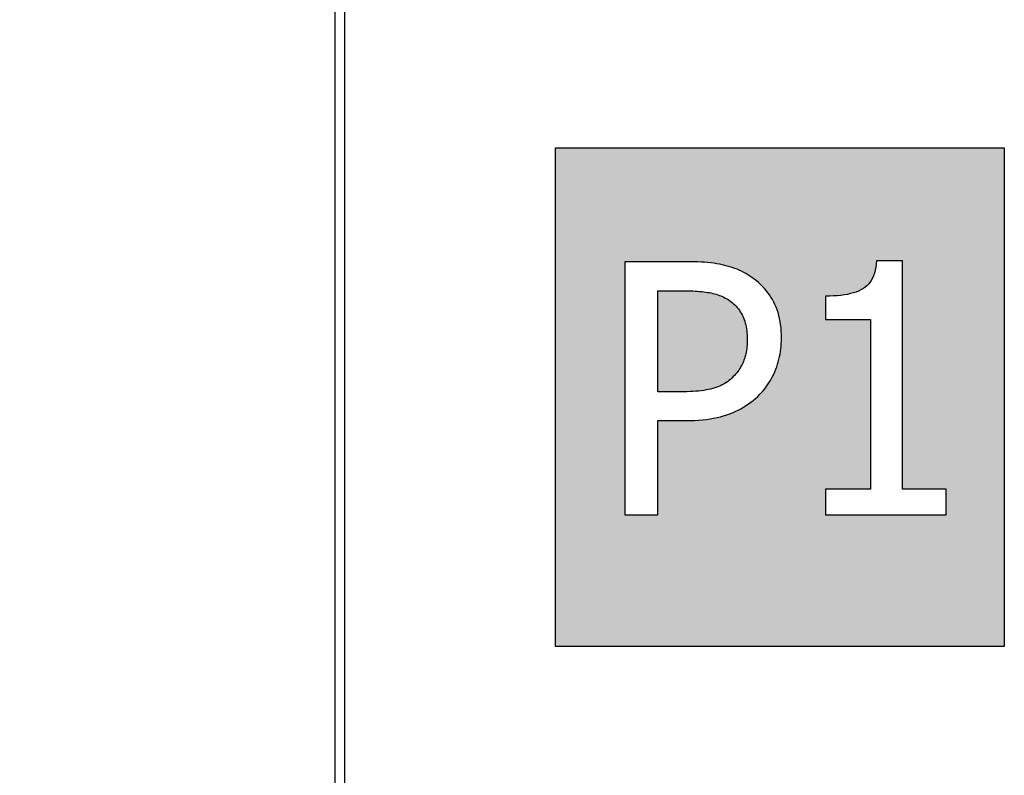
# Model space of a CAD drawing. Extents: x 2664 to 3343, y -1898 to 249.
# Tile 81 of 91: x 3015 to 3035, y 110 to 125. Entities that reach past the tile are written whole.
import ezdxf

# ---------------------------------------------------------------- set-up
doc = ezdxf.new("R2010")
doc.units = 0
doc.linetypes.add('PHANTOM2', pattern=[31.75, 15.875, -3.175, 3.175, -3.175, 3.175, -3.175])
doc.layers.add('3', color=3, linetype='PHANTOM2')
doc.layers.add('DIM', color=2, linetype='CONTINUOUS')

msp = doc.modelspace()

# ---------------------------------------------------------------- hatches: boundary and pattern name
at = {"layer": '3'}
h = msp.add_hatch(color=256, dxfattribs=at)
h.paths.add_polyline_path([(3015.507, 26.788), (3024.048, 26.788), (3024.048, 26.288), (3016.007, 26.288), (3016.007, 23.248), (3015.507, 23.248)])
h.paths.add_polyline_path([(3015.909, 3.331), (3015.909, 0.29), (3024.048, 0.29), (3024.048, -0.21), (3015.409, -0.21), (3015.409, 3.331)])
h.paths.add_polyline_path([(3015.401, 38.79), (3015.401, 43.331), (3015.901, 43.331), (3015.901, 39.29), (3024.048, 39.29), (3024.048, 38.79)])
h.paths.add_polyline_path([(3024.048, 90.118), (3015.397, 90.118), (3015.397, 93.159), (3015.897, 93.159), (3015.897, 90.618), (3024.048, 90.618)])
h.paths.add_polyline_path([(3015.397, 105.458), (3024.048, 105.458), (3024.048, 104.958), (3015.897, 104.958), (3015.897, 102.418), (3015.397, 102.418)])
h.paths.add_polyline_path([(3015.897, 126.34), (3024.048, 126.34), (3024.048, 125.84), (3015.397, 125.84), (3015.397, 127.84), (3015.897, 127.84)])
h.paths.add_polyline_path([(3015.897, 147.238), (3015.897, 145.738), (3015.397, 145.738), (3015.397, 147.738), (3024.048, 147.738), (3024.048, 147.238)])
edge = h.paths.add_edge_path()
edge.add_line((3015.446, 65.788), (3024.048, 65.788))
edge.add_line((3024.048, 65.788), (3024.048, 65.288))
edge.add_line((3024.048, 65.288), (3015.946, 65.288))
h = msp.add_hatch(color=256, dxfattribs=at)
h.paths.add_polyline_path([(3028.2, 117.393), (3028.2, 119.418), (3028.748, 119.418), (3028.799, 119.418), (3028.849, 119.417), (3028.898, 119.416), (3028.945, 119.414), (3028.99, 119.411), (3029.034, 119.408), (3029.077, 119.404), (3029.118, 119.399), (3029.158, 119.394), (3029.196, 119.388), (3029.233, 119.382), (3029.268, 119.375), (3029.303, 119.368), (3029.336, 119.359), (3029.369, 119.35), (3029.401, 119.339), (3029.433, 119.328), (3029.464, 119.316), (3029.494, 119.303), (3029.523, 119.289), (3029.551, 119.274), (3029.579, 119.259), (3029.606, 119.242), (3029.633, 119.225), (3029.662, 119.204), (3029.691, 119.182), (3029.718, 119.159), (3029.743, 119.135), (3029.768, 119.11), (3029.791, 119.084), (3029.813, 119.057), (3029.833, 119.029), (3029.852, 119), (3029.87, 118.97), (3029.887, 118.94), (3029.902, 118.908), (3029.917, 118.875), (3029.93, 118.841), (3029.941, 118.807), (3029.952, 118.771), (3029.961, 118.735), (3029.969, 118.697), (3029.976, 118.658), (3029.981, 118.619), (3029.985, 118.578), (3029.989, 118.537), (3029.99, 118.494), (3029.991, 118.451), (3029.991, 118.411), (3029.989, 118.372), (3029.987, 118.334), (3029.984, 118.296), (3029.98, 118.26), (3029.975, 118.224), (3029.969, 118.189), (3029.962, 118.155), (3029.954, 118.123), (3029.945, 118.09), (3029.936, 118.059), (3029.925, 118.029), (3029.914, 117.999), (3029.901, 117.97), (3029.887, 117.941), (3029.872, 117.913), (3029.856, 117.884), (3029.839, 117.857), (3029.82, 117.829), (3029.801, 117.802), (3029.78, 117.775), (3029.758, 117.749), (3029.735, 117.723), (3029.711, 117.698), (3029.683, 117.67), (3029.654, 117.643), (3029.624, 117.618), (3029.592, 117.594), (3029.56, 117.572), (3029.526, 117.551), (3029.491, 117.532), (3029.455, 117.515), (3029.418, 117.498), (3029.379, 117.484), (3029.34, 117.471), (3029.299, 117.459), (3029.257, 117.448), (3029.213, 117.439), (3029.166, 117.43), (3029.118, 117.422), (3029.067, 117.415), (3029.014, 117.409), (3028.959, 117.404), (3028.902, 117.4), (3028.843, 117.397), (3028.782, 117.395), (3028.719, 117.393), (3028.653, 117.393)], flags=0)
h.paths.add_polyline_path([(3031.656, 106.22), (3031.685, 106.198), (3031.712, 106.175), (3031.739, 106.151), (3031.764, 106.126), (3031.787, 106.1), (3031.809, 106.073), (3031.83, 106.046), (3031.85, 106.017), (3031.869, 105.987), (3031.886, 105.956), (3031.901, 105.924), (3031.916, 105.892), (3031.929, 105.858), (3031.941, 105.823), (3031.952, 105.788), (3031.961, 105.751), (3031.969, 105.713), (3031.976, 105.675), (3031.982, 105.635), (3031.986, 105.595), (3031.989, 105.553), (3031.991, 105.511), (3031.992, 105.467), (3031.991, 105.427), (3031.99, 105.388), (3031.988, 105.35), (3031.984, 105.313), (3031.98, 105.276), (3031.975, 105.241), (3031.969, 105.206), (3031.962, 105.172), (3031.954, 105.139), (3031.945, 105.107), (3031.935, 105.076), (3031.924, 105.045), (3031.912, 105.016), (3031.899, 104.987), (3031.885, 104.958), (3031.869, 104.929), (3031.853, 104.901), (3031.835, 104.873), (3031.816, 104.846), (3031.796, 104.819), (3031.775, 104.792), (3031.752, 104.766), (3031.729, 104.74), (3031.704, 104.714), (3031.676, 104.686), (3031.646, 104.659), (3031.616, 104.634), (3031.584, 104.611), (3031.551, 104.589), (3031.517, 104.568), (3031.482, 104.549), (3031.445, 104.531), (3031.407, 104.515), (3031.368, 104.5), (3031.328, 104.487), (3031.286, 104.475), (3031.243, 104.465), (3031.197, 104.455), (3031.149, 104.446), (3031.1, 104.439), (3031.047, 104.432), (3030.993, 104.426), (3030.937, 104.421), (3030.878, 104.417), (3030.817, 104.414), (3030.754, 104.411), (3030.689, 104.41), (3030.621, 104.409), (3030.16, 104.409), (3030.16, 106.435), (3030.72, 106.435), (3030.772, 106.435), (3030.823, 106.434), (3030.872, 106.432), (3030.92, 106.43), (3030.966, 106.427), (3031.011, 106.424), (3031.055, 106.42), (3031.097, 106.416), (3031.137, 106.411), (3031.177, 106.405), (3031.215, 106.399), (3031.251, 106.392), (3031.286, 106.384), (3031.321, 106.375), (3031.355, 106.366), (3031.388, 106.356), (3031.42, 106.345), (3031.452, 106.332), (3031.482, 106.319), (3031.513, 106.306), (3031.542, 106.291), (3031.571, 106.275), (3031.598, 106.259), (3031.626, 106.241)], flags=0)
h.paths.add_polyline_path([(3032.671, 75.939), (3032.671, 81.019), (3032.041, 81.019), (3032.041, 76.997), (3029.995, 81.019), (3029.036, 81.019), (3029.036, 75.939), (3029.666, 75.939), (3029.666, 80.32), (3031.913, 75.939)], flags=16)
h.paths.add_polyline_path([(3028.606, 92.162), (3028.589, 92.073), (3028.574, 91.982), (3028.562, 91.888), (3028.552, 91.792), (3028.544, 91.694), (3028.538, 91.593), (3028.535, 91.49), (3028.534, 91.385), (3028.535, 91.279), (3028.538, 91.175), (3028.544, 91.073), (3028.552, 90.973), (3028.563, 90.875), (3028.575, 90.78), (3028.59, 90.686), (3028.608, 90.594), (3028.628, 90.505), (3028.65, 90.417), (3028.674, 90.332), (3028.7, 90.249), (3028.729, 90.167), (3028.76, 90.088), (3028.792, 90.012), (3028.827, 89.938), (3028.863, 89.865), (3028.902, 89.796), (3028.942, 89.728), (3028.984, 89.663), (3029.028, 89.6), (3029.074, 89.54), (3029.122, 89.481), (3029.172, 89.425), (3029.223, 89.371), (3029.277, 89.319), (3029.331, 89.269), (3029.387, 89.221), (3029.445, 89.176), (3029.505, 89.133), (3029.566, 89.093), (3029.628, 89.055), (3029.692, 89.019), (3029.758, 88.985), (3029.825, 88.954), (3029.894, 88.925), (3029.964, 88.898), (3030.036, 88.874), (3030.108, 88.852), (3030.181, 88.832), (3030.256, 88.815), (3030.331, 88.8), (3030.408, 88.787), (3030.485, 88.777), (3030.564, 88.769), (3030.644, 88.763), (3030.724, 88.759), (3030.806, 88.758), (3030.856, 88.759), (3030.904, 88.759), (3030.951, 88.761), (3030.996, 88.762), (3031.04, 88.765), (3031.082, 88.768), (3031.122, 88.771), (3031.161, 88.775), (3031.198, 88.779), (3031.234, 88.784), (3031.268, 88.789), (3031.3, 88.795), (3031.332, 88.802), (3031.364, 88.809), (3031.397, 88.816), (3031.43, 88.824), (3031.464, 88.833), (3031.498, 88.842), (3031.532, 88.851), (3031.567, 88.861), (3031.603, 88.872), (3031.639, 88.883), (3031.675, 88.894), (3031.712, 88.906), (3031.746, 88.918), (3031.78, 88.929), (3031.813, 88.94), (3031.845, 88.951), (3031.876, 88.962), (3031.906, 88.974), (3031.936, 88.985), (3031.964, 88.997), (3031.992, 89.009), (3032.019, 89.021), (3032.045, 89.032), (3032.07, 89.044), (3032.095, 89.056), (3032.12, 89.069), (3032.145, 89.081), (3032.171, 89.093), (3032.197, 89.106), (3032.223, 89.118), (3032.25, 89.131), (3032.277, 89.143), (3032.304, 89.156), (3032.331, 89.169), (3032.359, 89.182), (3032.387, 89.195), (3032.387, 90.002), (3032.338, 90.002), (3032.324, 89.988), (3032.31, 89.975), (3032.295, 89.96), (3032.279, 89.946), (3032.262, 89.931), (3032.244, 89.915), (3032.226, 89.899), (3032.207, 89.883), (3032.187, 89.866), (3032.166, 89.848), (3032.144, 89.83), (3032.121, 89.812), (3032.098, 89.794), (3032.074, 89.775), (3032.05, 89.757), (3032.024, 89.739), (3031.998, 89.72), (3031.972, 89.702), (3031.944, 89.684), (3031.917, 89.666), (3031.888, 89.648), (3031.859, 89.63), (3031.829, 89.612), (3031.798, 89.594), (3031.766, 89.576), (3031.732, 89.559), (3031.698, 89.543), (3031.663, 89.527), (3031.627, 89.511), (3031.591, 89.496), (3031.554, 89.481), (3031.516, 89.467), (3031.477, 89.453), (3031.437, 89.44), (3031.397, 89.427), (3031.356, 89.415), (3031.314, 89.403), (3031.272, 89.393), (3031.228, 89.383), (3031.185, 89.375), (3031.141, 89.367), (3031.096, 89.361), (3031.05, 89.355), (3031.004, 89.351), (3030.958, 89.347), (3030.911, 89.345), (3030.863, 89.343), (3030.814, 89.343), (3030.761, 89.344), (3030.708, 89.346), (3030.656, 89.351), (3030.604, 89.357), (3030.553, 89.365), (3030.502, 89.375), (3030.452, 89.386), (3030.402, 89.4), (3030.352, 89.415), (3030.304, 89.431), (3030.255, 89.45), (3030.207, 89.47), (3030.16, 89.493), (3030.114, 89.516), (3030.069, 89.542), (3030.024, 89.569), (3029.981, 89.598), (3029.939, 89.629), (3029.898, 89.661), (3029.858, 89.696), (3029.819, 89.731), (3029.78, 89.769), (3029.743, 89.808), (3029.707, 89.849), (3029.671, 89.893), (3029.637, 89.939), (3029.604, 89.986), (3029.572, 90.035), (3029.541, 90.086), (3029.512, 90.138), (3029.484, 90.192), (3029.457, 90.247), (3029.432, 90.304), (3029.408, 90.363), (3029.385, 90.423), (3029.363, 90.485), (3029.343, 90.549), (3029.325, 90.615), (3029.308, 90.683), (3029.293, 90.753), (3029.28, 90.825), (3029.269, 90.898), (3029.259, 90.974), (3029.252, 91.052), (3029.246, 91.132), (3029.241, 91.215), (3029.239, 91.299), (3029.238, 91.385), (3029.239, 91.466), (3029.241, 91.545), (3029.245, 91.624), (3029.251, 91.701), (3029.258, 91.776), (3029.268, 91.85), (3029.278, 91.923), (3029.291, 91.995), (3029.305, 92.065), (3029.321, 92.134), (3029.338, 92.202), (3029.357, 92.268), (3029.378, 92.332), (3029.399, 92.395), (3029.423, 92.456), (3029.447, 92.515), (3029.473, 92.572), (3029.5, 92.627), (3029.529, 92.681), (3029.558, 92.733), (3029.589, 92.782), (3029.622, 92.83), (3029.656, 92.876), (3029.691, 92.92), (3029.727, 92.962), (3029.765, 93.002), (3029.804, 93.04), (3029.844, 93.077), (3029.885, 93.112), (3029.927, 93.145), (3029.97, 93.177), (3030.013, 93.207), (3030.058, 93.235), (3030.104, 93.261), (3030.151, 93.286), (3030.199, 93.309), (3030.248, 93.331), (3030.297, 93.35), (3030.346, 93.368), (3030.396, 93.384), (3030.447, 93.398), (3030.498, 93.41), (3030.549, 93.42), (3030.601, 93.428), (3030.654, 93.435), (3030.707, 93.439), (3030.76, 93.442), (3030.814, 93.443), (3030.863, 93.443), (3030.911, 93.441), (3030.958, 93.439), (3031.004, 93.436), (3031.05, 93.431), (3031.094, 93.426), (3031.137, 93.42), (3031.179, 93.413), (3031.221, 93.405), (3031.261, 93.396), (3031.301, 93.386), (3031.339, 93.375), (3031.377, 93.364), (3031.414, 93.351), (3031.451, 93.339), (3031.488, 93.326), (3031.524, 93.312), (3031.559, 93.297), (3031.594, 93.283), (3031.628, 93.267), (3031.662, 93.251), (3031.696, 93.235), (3031.729, 93.218), (3031.761, 93.2), (3031.794, 93.182), (3031.827, 93.163), (3031.858, 93.144), (3031.889, 93.126), (3031.919, 93.107), (3031.948, 93.088), (3031.976, 93.069), (3032.003, 93.05), (3032.029, 93.031), (3032.055, 93.012), (3032.079, 92.993), (3032.103, 92.974), (3032.126, 92.955), (3032.148, 92.936), (3032.17, 92.918), (3032.191, 92.901), (3032.211, 92.883), (3032.231, 92.867), (3032.249, 92.851), (3032.268, 92.835), (3032.285, 92.819), (3032.302, 92.805), (3032.318, 92.79), (3032.333, 92.776), (3032.387, 92.776), (3032.387, 93.591), (3032.359, 93.606), (3032.331, 93.621), (3032.302, 93.636), (3032.274, 93.65), (3032.246, 93.664), (3032.218, 93.678), (3032.189, 93.692), (3032.161, 93.706), (3032.133, 93.719), (3032.104, 93.732), (3032.076, 93.745), (3032.047, 93.758), (3032.019, 93.771), (3031.991, 93.783), (3031.962, 93.795), (3031.934, 93.806), (3031.906, 93.818), (3031.878, 93.829), (3031.85, 93.839), (3031.822, 93.85), (3031.795, 93.86), (3031.767, 93.869), (3031.739, 93.879), (3031.712, 93.888), (3031.68, 93.897), (3031.648, 93.906), (3031.615, 93.915), (3031.582, 93.924), (3031.548, 93.932), (3031.514, 93.94), (3031.479, 93.948), (3031.444, 93.955), (3031.408, 93.963), (3031.372, 93.969), (3031.335, 93.976), (3031.298, 93.982), (3031.26, 93.988), (3031.222, 93.994), (3031.184, 93.999), (3031.145, 94.003), (3031.106, 94.007), (3031.066, 94.01), (3031.026, 94.013), (3030.985, 94.015), (3030.944, 94.017), (3030.903, 94.018), (3030.861, 94.019), (3030.819, 94.019), (3030.733, 94.018), (3030.65, 94.014), (3030.567, 94.008), (3030.486, 94), (3030.407, 93.988), (3030.329, 93.975), (3030.252, 93.958), (3030.176, 93.94), (3030.102, 93.919), (3030.029, 93.895), (3029.958, 93.869), (3029.888, 93.84), (3029.82, 93.809), (3029.753, 93.776), (3029.687, 93.741), (3029.623, 93.703), (3029.561, 93.663), (3029.5, 93.621), (3029.441, 93.576), (3029.383, 93.529), (3029.327, 93.48), (3029.272, 93.429), (3029.219, 93.375), (3029.168, 93.32), (3029.117, 93.26), (3029.069, 93.2), (3029.022, 93.137), (3028.978, 93.073), (3028.936, 93.007), (3028.895, 92.939), (3028.857, 92.869), (3028.821, 92.798), (3028.787, 92.725), (3028.755, 92.651), (3028.724, 92.574), (3028.696, 92.496), (3028.67, 92.416), (3028.647, 92.334), (3028.625, 92.249)], flags=16)
h.paths.add_polyline_path([(3033.984, 114.923), (3033.984, 115.442), (3033.103, 115.442), (3033.103, 120.019), (3032.584, 120.019), (3032.578, 119.953), (3032.569, 119.89), (3032.557, 119.83), (3032.541, 119.774), (3032.523, 119.722), (3032.502, 119.674), (3032.478, 119.629), (3032.451, 119.588), (3032.421, 119.55), (3032.388, 119.516), (3032.352, 119.486), (3032.313, 119.46), (3032.27, 119.436), (3032.224, 119.414), (3032.175, 119.395), (3032.121, 119.377), (3032.064, 119.362), (3032.003, 119.348), (3031.938, 119.337), (3031.87, 119.328), (3031.798, 119.321), (3031.722, 119.315), (3031.643, 119.312), (3031.559, 119.311), (3031.559, 118.846), (3032.461, 118.846), (3032.461, 115.442), (3031.559, 115.442), (3031.559, 114.923)], flags=16)
h.paths.add_polyline_path([(3030.563, 117.846), (3030.582, 117.895), (3030.598, 117.946), (3030.614, 117.996), (3030.627, 118.047), (3030.639, 118.099), (3030.65, 118.15), (3030.658, 118.203), (3030.666, 118.256), (3030.671, 118.309), (3030.675, 118.363), (3030.678, 118.417), (3030.678, 118.472), (3030.677, 118.541), (3030.674, 118.609), (3030.669, 118.676), (3030.661, 118.74), (3030.651, 118.803), (3030.639, 118.864), (3030.625, 118.924), (3030.609, 118.981), (3030.59, 119.037), (3030.57, 119.091), (3030.547, 119.143), (3030.522, 119.194), (3030.495, 119.243), (3030.466, 119.291), (3030.436, 119.337), (3030.404, 119.381), (3030.37, 119.425), (3030.335, 119.466), (3030.297, 119.507), (3030.259, 119.545), (3030.218, 119.583), (3030.176, 119.619), (3030.131, 119.653), (3030.086, 119.686), (3030.046, 119.713), (3030.005, 119.74), (3029.964, 119.764), (3029.921, 119.788), (3029.877, 119.81), (3029.832, 119.831), (3029.786, 119.851), (3029.739, 119.869), (3029.691, 119.886), (3029.642, 119.902), (3029.591, 119.916), (3029.54, 119.929), (3029.487, 119.941), (3029.433, 119.952), (3029.377, 119.961), (3029.319, 119.97), (3029.259, 119.978), (3029.197, 119.984), (3029.133, 119.99), (3029.068, 119.995), (3029.001, 119.998), (3028.932, 120.001), (3028.861, 120.002), (3028.789, 120.003), (3027.537, 120.003), (3027.537, 114.923), (3028.2, 114.923), (3028.2, 116.817), (3028.76, 116.817), (3028.847, 116.818), (3028.932, 116.82), (3029.014, 116.825), (3029.094, 116.832), (3029.171, 116.84), (3029.245, 116.85), (3029.317, 116.862), (3029.387, 116.876), (3029.454, 116.892), (3029.518, 116.91), (3029.58, 116.929), (3029.639, 116.95), (3029.696, 116.974), (3029.752, 116.999), (3029.807, 117.025), (3029.861, 117.054), (3029.914, 117.084), (3029.965, 117.116), (3030.015, 117.149), (3030.063, 117.185), (3030.111, 117.222), (3030.157, 117.261), (3030.202, 117.301), (3030.246, 117.344), (3030.279, 117.379), (3030.311, 117.415), (3030.342, 117.452), (3030.371, 117.491), (3030.399, 117.531), (3030.426, 117.572), (3030.452, 117.615), (3030.477, 117.658), (3030.5, 117.703), (3030.522, 117.75), (3030.543, 117.797)], flags=16)
h.paths.add_polyline_path([(3032.225, 106.599), (3032.182, 106.635), (3032.137, 106.669), (3032.091, 106.702), (3032.05, 106.73), (3032.008, 106.756), (3031.965, 106.781), (3031.921, 106.804), (3031.875, 106.827), (3031.829, 106.848), (3031.782, 106.867), (3031.734, 106.885), (3031.685, 106.902), (3031.634, 106.918), (3031.583, 106.932), (3031.531, 106.945), (3031.477, 106.957), (3031.421, 106.968), (3031.364, 106.978), (3031.304, 106.987), (3031.243, 106.994), (3031.18, 107.001), (3031.115, 107.007), (3031.048, 107.011), (3030.979, 107.015), (3030.908, 107.017), (3030.836, 107.019), (3030.761, 107.019), (3029.485, 107.019), (3029.485, 101.939), (3030.16, 101.939), (3030.16, 103.833), (3030.732, 103.833), (3030.822, 103.834), (3030.908, 103.837), (3030.992, 103.841), (3031.074, 103.848), (3031.153, 103.856), (3031.229, 103.867), (3031.302, 103.879), (3031.374, 103.893), (3031.442, 103.908), (3031.508, 103.926), (3031.571, 103.946), (3031.632, 103.967), (3031.69, 103.99), (3031.748, 104.015), (3031.804, 104.042), (3031.859, 104.07), (3031.912, 104.1), (3031.965, 104.132), (3032.016, 104.166), (3032.065, 104.201), (3032.114, 104.238), (3032.161, 104.277), (3032.207, 104.318), (3032.251, 104.36), (3032.286, 104.395), (3032.319, 104.431), (3032.351, 104.469), (3032.381, 104.507), (3032.41, 104.547), (3032.438, 104.589), (3032.465, 104.631), (3032.49, 104.675), (3032.514, 104.72), (3032.537, 104.766), (3032.558, 104.814), (3032.579, 104.862), (3032.597, 104.912), (3032.614, 104.962), (3032.63, 105.013), (3032.644, 105.064), (3032.656, 105.115), (3032.667, 105.167), (3032.676, 105.219), (3032.683, 105.272), (3032.689, 105.325), (3032.693, 105.379), (3032.695, 105.433), (3032.696, 105.488), (3032.695, 105.558), (3032.691, 105.626), (3032.686, 105.692), (3032.678, 105.757), (3032.668, 105.82), (3032.656, 105.881), (3032.641, 105.94), (3032.625, 105.998), (3032.606, 106.053), (3032.584, 106.108), (3032.561, 106.16), (3032.535, 106.211), (3032.508, 106.26), (3032.478, 106.307), (3032.447, 106.353), (3032.415, 106.398), (3032.38, 106.441), (3032.344, 106.483), (3032.306, 106.523), (3032.266, 106.562)], flags=16)
h.paths.add_polyline_path([(3035.148, 73.288), (3026.148, 73.288), (3026.148, 83.288), (3035.148, 83.288)])
h.paths.add_polyline_path([(3035.148, 86.288), (3026.148, 86.288), (3026.148, 96.288), (3035.148, 96.288)])
h.paths.add_polyline_path([(3026.148, 122.288), (3035.148, 122.288), (3035.148, 112.288), (3026.148, 112.288)])
h.paths.add_polyline_path([(3035.148, 99.288), (3026.148, 99.288), (3026.148, 109.288), (3035.148, 109.288)])

# ---------------------------------------------------------------- linework, layer by layer
for p, q in [((3026.148, 122.288), (3035.148, 122.288)), ((3026.148, 112.288), (3026.148, 122.288)), ((3026.148, 112.288), (3026.148, 122.288)), ((3026.148, 122.288), (3035.148, 122.288)), ((3035.148, 122.288), (3035.148, 112.288)), ((3035.148, 122.288), (3035.148, 112.288)), ((3027.537, 120.003), (3027.537, 114.923)), ((3028.789, 120.003), (3027.537, 120.003)), ((3028.789, 120.003), (3027.537, 120.003)), ((3027.537, 120.003), (3027.537, 114.923)), ((3028.861, 120.002), (3028.789, 120.003)), ((3028.861, 120.002), (3028.789, 120.003)), ((3028.932, 120.001), (3028.861, 120.002)), ((3028.932, 120.001), (3028.861, 120.002)), ((3029.001, 119.998), (3028.932, 120.001)), ((3029.001, 119.998), (3028.932, 120.001)), ((3029.068, 119.995), (3029.001, 119.998)), ((3029.068, 119.995), (3029.001, 119.998)), ((3029.133, 119.99), (3029.068, 119.995)), ((3029.133, 119.99), (3029.068, 119.995)), ((3029.197, 119.984), (3029.133, 119.99)), ((3029.197, 119.984), (3029.133, 119.99)), ((3029.259, 119.978), (3029.197, 119.984)), ((3029.259, 119.978), (3029.197, 119.984)), ((3029.319, 119.97), (3029.259, 119.978)), ((3029.319, 119.97), (3029.259, 119.978)), ((3029.377, 119.961), (3029.319, 119.97)), ((3029.377, 119.961), (3029.319, 119.97)), ((3029.433, 119.952), (3029.377, 119.961)), ((3029.433, 119.952), (3029.377, 119.961)), ((3029.487, 119.941), (3029.433, 119.952)), ((3029.487, 119.941), (3029.433, 119.952)), ((3029.54, 119.929), (3029.487, 119.941)), ((3029.54, 119.929), (3029.487, 119.941)), ((3029.591, 119.916), (3029.54, 119.929)), ((3029.591, 119.916), (3029.54, 119.929)), ((3029.642, 119.902), (3029.591, 119.916)), ((3029.642, 119.902), (3029.591, 119.916)), ((3029.691, 119.886), (3029.642, 119.902)), ((3029.691, 119.886), (3029.642, 119.902)), ((3032.578, 119.953), (3032.569, 119.89)), ((3032.578, 119.953), (3032.569, 119.89)), ((3032.584, 120.019), (3032.578, 119.953)), ((3032.584, 120.019), (3032.578, 119.953)), ((3033.103, 120.019), (3032.584, 120.019)), ((3033.103, 120.019), (3032.584, 120.019)), ((3033.103, 115.442), (3033.103, 120.019)), ((3033.103, 115.442), (3033.103, 120.019)), ((3029.739, 119.869), (3029.691, 119.886)), ((3029.739, 119.869), (3029.691, 119.886)), ((3029.786, 119.851), (3029.739, 119.869)), ((3029.786, 119.851), (3029.739, 119.869)), ((3029.832, 119.831), (3029.786, 119.851)), ((3029.832, 119.831), (3029.786, 119.851)), ((3029.877, 119.81), (3029.832, 119.831)), ((3029.877, 119.81), (3029.832, 119.831)), ((3029.921, 119.788), (3029.877, 119.81)), ((3029.921, 119.788), (3029.877, 119.81)), ((3029.964, 119.764), (3029.921, 119.788)), ((3029.964, 119.764), (3029.921, 119.788)), ((3030.005, 119.74), (3029.964, 119.764)), ((3030.005, 119.74), (3029.964, 119.764)), ((3030.046, 119.713), (3030.005, 119.74)), ((3030.046, 119.713), (3030.005, 119.74)), ((3030.086, 119.686), (3030.046, 119.713)), ((3030.086, 119.686), (3030.046, 119.713)), ((3032.523, 119.722), (3032.502, 119.674)), ((3032.523, 119.722), (3032.502, 119.674)), ((3032.541, 119.774), (3032.523, 119.722)), ((3032.541, 119.774), (3032.523, 119.722)), ((3032.557, 119.83), (3032.541, 119.774)), ((3032.557, 119.83), (3032.541, 119.774)), ((3032.569, 119.89), (3032.557, 119.83)), ((3032.569, 119.89), (3032.557, 119.83)), ((3030.131, 119.653), (3030.086, 119.686)), ((3030.131, 119.653), (3030.086, 119.686)), ((3030.176, 119.619), (3030.131, 119.653)), ((3030.176, 119.619), (3030.131, 119.653)), ((3030.218, 119.583), (3030.176, 119.619)), ((3030.218, 119.583), (3030.176, 119.619)), ((3030.259, 119.545), (3030.218, 119.583)), ((3030.259, 119.545), (3030.218, 119.583)), ((3030.297, 119.507), (3030.259, 119.545)), ((3030.297, 119.507), (3030.259, 119.545)), ((3030.335, 119.466), (3030.297, 119.507)), ((3030.335, 119.466), (3030.297, 119.507)), ((3032.388, 119.516), (3032.352, 119.486)), ((3032.388, 119.516), (3032.352, 119.486)), ((3032.421, 119.55), (3032.388, 119.516)), ((3032.421, 119.55), (3032.388, 119.516)), ((3032.451, 119.588), (3032.421, 119.55)), ((3032.451, 119.588), (3032.421, 119.55)), ((3032.478, 119.629), (3032.451, 119.588)), ((3032.478, 119.629), (3032.451, 119.588)), ((3032.502, 119.674), (3032.478, 119.629)), ((3032.502, 119.674), (3032.478, 119.629)), ((3028.2, 119.418), (3028.748, 119.418)), ((3028.2, 117.393), (3028.2, 119.418)), ((3028.2, 119.418), (3028.748, 119.418)), ((3028.2, 117.393), (3028.2, 119.418)), ((3028.748, 119.418), (3028.799, 119.418)), ((3028.748, 119.418), (3028.799, 119.418)), ((3028.799, 119.418), (3028.849, 119.417)), ((3028.799, 119.418), (3028.849, 119.417)), ((3028.849, 119.417), (3028.898, 119.416)), ((3028.849, 119.417), (3028.898, 119.416)), ((3028.898, 119.416), (3028.945, 119.414)), ((3028.898, 119.416), (3028.945, 119.414)), ((3028.945, 119.414), (3028.99, 119.411)), ((3028.945, 119.414), (3028.99, 119.411)), ((3028.99, 119.411), (3029.034, 119.408)), ((3028.99, 119.411), (3029.034, 119.408)), ((3029.034, 119.408), (3029.077, 119.404)), ((3029.034, 119.408), (3029.077, 119.404)), ((3029.077, 119.404), (3029.118, 119.399)), ((3029.077, 119.404), (3029.118, 119.399)), ((3029.118, 119.399), (3029.158, 119.394)), ((3029.118, 119.399), (3029.158, 119.394)), ((3029.158, 119.394), (3029.196, 119.388)), ((3029.158, 119.394), (3029.196, 119.388)), ((3029.196, 119.388), (3029.233, 119.382)), ((3029.196, 119.388), (3029.233, 119.382)), ((3029.233, 119.382), (3029.268, 119.375)), ((3029.233, 119.382), (3029.268, 119.375)), ((3029.268, 119.375), (3029.303, 119.368)), ((3029.268, 119.375), (3029.303, 119.368)), ((3029.303, 119.368), (3029.336, 119.359)), ((3029.303, 119.368), (3029.336, 119.359)), ((3029.336, 119.359), (3029.369, 119.35)), ((3029.336, 119.359), (3029.369, 119.35)), ((3029.369, 119.35), (3029.401, 119.339)), ((3029.369, 119.35), (3029.401, 119.339)), ((3029.401, 119.339), (3029.433, 119.328)), ((3029.401, 119.339), (3029.433, 119.328)), ((3029.433, 119.328), (3029.464, 119.316)), ((3029.433, 119.328), (3029.464, 119.316)), ((3029.464, 119.316), (3029.494, 119.303)), ((3029.464, 119.316), (3029.494, 119.303)), ((3029.494, 119.303), (3029.523, 119.289)), ((3029.494, 119.303), (3029.523, 119.289)), ((3030.37, 119.425), (3030.335, 119.466)), ((3030.37, 119.425), (3030.335, 119.466)), ((3030.404, 119.381), (3030.37, 119.425)), ((3030.404, 119.381), (3030.37, 119.425)), ((3030.436, 119.337), (3030.404, 119.381)), ((3030.436, 119.337), (3030.404, 119.381)), ((3030.466, 119.291), (3030.436, 119.337)), ((3030.466, 119.291), (3030.436, 119.337)), ((3031.643, 119.312), (3031.559, 119.311)), ((3031.643, 119.312), (3031.559, 119.311)), ((3031.559, 119.311), (3031.559, 118.846)), ((3031.559, 119.311), (3031.559, 118.846)), ((3031.722, 119.315), (3031.643, 119.312)), ((3031.722, 119.315), (3031.643, 119.312)), ((3031.798, 119.321), (3031.722, 119.315)), ((3031.798, 119.321), (3031.722, 119.315)), ((3031.87, 119.328), (3031.798, 119.321)), ((3031.87, 119.328), (3031.798, 119.321)), ((3031.938, 119.337), (3031.87, 119.328)), ((3031.938, 119.337), (3031.87, 119.328)), ((3032.003, 119.348), (3031.938, 119.337)), ((3032.003, 119.348), (3031.938, 119.337)), ((3032.064, 119.362), (3032.003, 119.348)), ((3032.064, 119.362), (3032.003, 119.348)), ((3032.121, 119.377), (3032.064, 119.362)), ((3032.121, 119.377), (3032.064, 119.362)), ((3032.175, 119.395), (3032.121, 119.377)), ((3032.175, 119.395), (3032.121, 119.377)), ((3032.224, 119.414), (3032.175, 119.395)), ((3032.224, 119.414), (3032.175, 119.395)), ((3032.27, 119.436), (3032.224, 119.414)), ((3032.27, 119.436), (3032.224, 119.414)), ((3032.313, 119.46), (3032.27, 119.436)), ((3032.313, 119.46), (3032.27, 119.436)), ((3032.352, 119.486), (3032.313, 119.46)), ((3032.352, 119.486), (3032.313, 119.46)), ((3029.523, 119.289), (3029.551, 119.274)), ((3029.523, 119.289), (3029.551, 119.274)), ((3029.551, 119.274), (3029.579, 119.259)), ((3029.551, 119.274), (3029.579, 119.259)), ((3029.579, 119.259), (3029.606, 119.242)), ((3029.579, 119.259), (3029.606, 119.242)), ((3029.606, 119.242), (3029.633, 119.225)), ((3029.606, 119.242), (3029.633, 119.225)), ((3029.633, 119.225), (3029.662, 119.204)), ((3029.633, 119.225), (3029.662, 119.204)), ((3029.662, 119.204), (3029.691, 119.182)), ((3029.662, 119.204), (3029.691, 119.182)), ((3029.691, 119.182), (3029.718, 119.159)), ((3029.691, 119.182), (3029.718, 119.159)), ((3029.718, 119.159), (3029.743, 119.135)), ((3029.718, 119.159), (3029.743, 119.135)), ((3029.743, 119.135), (3029.768, 119.11)), ((3029.743, 119.135), (3029.768, 119.11)), ((3029.768, 119.11), (3029.791, 119.084)), ((3029.768, 119.11), (3029.791, 119.084)), ((3030.495, 119.243), (3030.466, 119.291)), ((3030.495, 119.243), (3030.466, 119.291)), ((3030.522, 119.194), (3030.495, 119.243)), ((3030.522, 119.194), (3030.495, 119.243)), ((3030.547, 119.143), (3030.522, 119.194)), ((3030.547, 119.143), (3030.522, 119.194)), ((3030.57, 119.091), (3030.547, 119.143)), ((3030.57, 119.091), (3030.547, 119.143)), ((3029.791, 119.084), (3029.813, 119.057)), ((3029.791, 119.084), (3029.813, 119.057)), ((3029.813, 119.057), (3029.833, 119.029)), ((3029.813, 119.057), (3029.833, 119.029)), ((3029.833, 119.029), (3029.852, 119)), ((3029.833, 119.029), (3029.852, 119)), ((3029.852, 119), (3029.87, 118.97)), ((3029.852, 119), (3029.87, 118.97)), ((3029.87, 118.97), (3029.887, 118.94)), ((3029.87, 118.97), (3029.887, 118.94)), ((3029.887, 118.94), (3029.902, 118.908)), ((3029.887, 118.94), (3029.902, 118.908)), ((3029.902, 118.908), (3029.917, 118.875)), ((3029.902, 118.908), (3029.917, 118.875)), ((3030.59, 119.037), (3030.57, 119.091)), ((3030.59, 119.037), (3030.57, 119.091)), ((3030.609, 118.981), (3030.59, 119.037)), ((3030.609, 118.981), (3030.59, 119.037)), ((3030.625, 118.924), (3030.609, 118.981)), ((3030.625, 118.924), (3030.609, 118.981)), ((3030.639, 118.864), (3030.625, 118.924)), ((3030.639, 118.864), (3030.625, 118.924)), ((3029.917, 118.875), (3029.93, 118.841)), ((3029.917, 118.875), (3029.93, 118.841)), ((3029.93, 118.841), (3029.941, 118.807)), ((3029.93, 118.841), (3029.941, 118.807)), ((3029.941, 118.807), (3029.952, 118.771)), ((3029.941, 118.807), (3029.952, 118.771)), ((3029.952, 118.771), (3029.961, 118.735)), ((3029.952, 118.771), (3029.961, 118.735)), ((3029.961, 118.735), (3029.969, 118.697)), ((3029.961, 118.735), (3029.969, 118.697)), ((3030.651, 118.803), (3030.639, 118.864)), ((3030.651, 118.803), (3030.639, 118.864)), ((3030.661, 118.74), (3030.651, 118.803)), ((3030.661, 118.74), (3030.651, 118.803)), ((3030.669, 118.676), (3030.661, 118.74)), ((3030.669, 118.676), (3030.661, 118.74)), ((3031.559, 118.846), (3032.461, 118.846)), ((3031.559, 118.846), (3032.461, 118.846)), ((3032.461, 118.846), (3032.461, 115.442)), ((3032.461, 118.846), (3032.461, 115.442)), ((3029.969, 118.697), (3029.976, 118.658)), ((3029.969, 118.697), (3029.976, 118.658)), ((3029.976, 118.658), (3029.981, 118.619)), ((3029.976, 118.658), (3029.981, 118.619)), ((3029.981, 118.619), (3029.985, 118.578)), ((3029.981, 118.619), (3029.985, 118.578)), ((3029.985, 118.578), (3029.989, 118.537)), ((3029.985, 118.578), (3029.989, 118.537)), ((3029.989, 118.537), (3029.99, 118.494)), ((3029.989, 118.537), (3029.99, 118.494)), ((3030.674, 118.609), (3030.669, 118.676)), ((3030.674, 118.609), (3030.669, 118.676)), ((3030.677, 118.541), (3030.674, 118.609)), ((3030.677, 118.541), (3030.674, 118.609)), ((3030.678, 118.472), (3030.677, 118.541)), ((3030.678, 118.472), (3030.677, 118.541)), ((3029.987, 118.334), (3029.984, 118.296)), ((3029.987, 118.334), (3029.984, 118.296)), ((3029.989, 118.372), (3029.987, 118.334)), ((3029.989, 118.372), (3029.987, 118.334)), ((3029.991, 118.411), (3029.989, 118.372)), ((3029.991, 118.411), (3029.989, 118.372)), ((3029.99, 118.494), (3029.991, 118.451)), ((3029.99, 118.494), (3029.991, 118.451)), ((3029.991, 118.451), (3029.991, 118.411)), ((3029.991, 118.451), (3029.991, 118.411)), ((3030.671, 118.309), (3030.675, 118.363)), ((3030.671, 118.309), (3030.675, 118.363)), ((3030.675, 118.363), (3030.678, 118.417)), ((3030.675, 118.363), (3030.678, 118.417)), ((3030.678, 118.417), (3030.678, 118.472)), ((3030.678, 118.417), (3030.678, 118.472)), ((3029.954, 118.123), (3029.945, 118.09)), ((3029.954, 118.123), (3029.945, 118.09)), ((3029.962, 118.155), (3029.954, 118.123)), ((3029.962, 118.155), (3029.954, 118.123)), ((3029.969, 118.189), (3029.962, 118.155)), ((3029.969, 118.189), (3029.962, 118.155)), ((3029.975, 118.224), (3029.969, 118.189)), ((3029.975, 118.224), (3029.969, 118.189)), ((3029.98, 118.26), (3029.975, 118.224)), ((3029.98, 118.26), (3029.975, 118.224)), ((3029.984, 118.296), (3029.98, 118.26)), ((3029.984, 118.296), (3029.98, 118.26)), ((3030.639, 118.099), (3030.65, 118.15)), ((3030.639, 118.099), (3030.65, 118.15)), ((3030.65, 118.15), (3030.658, 118.203)), ((3030.65, 118.15), (3030.658, 118.203)), ((3030.658, 118.203), (3030.666, 118.256)), ((3030.658, 118.203), (3030.666, 118.256)), ((3030.666, 118.256), (3030.671, 118.309)), ((3030.666, 118.256), (3030.671, 118.309)), ((3029.887, 117.941), (3029.872, 117.913)), ((3029.887, 117.941), (3029.872, 117.913)), ((3029.901, 117.97), (3029.887, 117.941)), ((3029.901, 117.97), (3029.887, 117.941)), ((3029.914, 117.999), (3029.901, 117.97)), ((3029.914, 117.999), (3029.901, 117.97)), ((3029.925, 118.029), (3029.914, 117.999)), ((3029.925, 118.029), (3029.914, 117.999)), ((3029.936, 118.059), (3029.925, 118.029)), ((3029.936, 118.059), (3029.925, 118.029)), ((3029.945, 118.09), (3029.936, 118.059)), ((3029.945, 118.09), (3029.936, 118.059)), ((3030.582, 117.895), (3030.598, 117.946)), ((3030.582, 117.895), (3030.598, 117.946)), ((3030.598, 117.946), (3030.614, 117.996)), ((3030.598, 117.946), (3030.614, 117.996)), ((3030.614, 117.996), (3030.627, 118.047)), ((3030.614, 117.996), (3030.627, 118.047)), ((3030.627, 118.047), (3030.639, 118.099)), ((3030.627, 118.047), (3030.639, 118.099)), ((3029.735, 117.723), (3029.711, 117.698)), ((3029.735, 117.723), (3029.711, 117.698)), ((3029.758, 117.749), (3029.735, 117.723)), ((3029.758, 117.749), (3029.735, 117.723)), ((3029.78, 117.775), (3029.758, 117.749)), ((3029.78, 117.775), (3029.758, 117.749)), ((3029.801, 117.802), (3029.78, 117.775)), ((3029.801, 117.802), (3029.78, 117.775)), ((3029.82, 117.829), (3029.801, 117.802)), ((3029.82, 117.829), (3029.801, 117.802)), ((3029.839, 117.857), (3029.82, 117.829)), ((3029.839, 117.857), (3029.82, 117.829)), ((3029.856, 117.884), (3029.839, 117.857)), ((3029.856, 117.884), (3029.839, 117.857)), ((3029.872, 117.913), (3029.856, 117.884)), ((3029.872, 117.913), (3029.856, 117.884)), ((3030.5, 117.703), (3030.522, 117.75)), ((3030.5, 117.703), (3030.522, 117.75)), ((3030.522, 117.75), (3030.543, 117.797)), ((3030.522, 117.75), (3030.543, 117.797)), ((3030.543, 117.797), (3030.563, 117.846)), ((3030.543, 117.797), (3030.563, 117.846)), ((3030.563, 117.846), (3030.582, 117.895)), ((3030.563, 117.846), (3030.582, 117.895)), ((3029.491, 117.532), (3029.455, 117.515)), ((3029.491, 117.532), (3029.455, 117.515)), ((3029.526, 117.551), (3029.491, 117.532)), ((3029.526, 117.551), (3029.491, 117.532)), ((3029.56, 117.572), (3029.526, 117.551)), ((3029.56, 117.572), (3029.526, 117.551)), ((3029.592, 117.594), (3029.56, 117.572)), ((3029.592, 117.594), (3029.56, 117.572)), ((3029.624, 117.618), (3029.592, 117.594)), ((3029.624, 117.618), (3029.592, 117.594)), ((3029.654, 117.643), (3029.624, 117.618)), ((3029.654, 117.643), (3029.624, 117.618)), ((3029.683, 117.67), (3029.654, 117.643)), ((3029.683, 117.67), (3029.654, 117.643)), ((3029.711, 117.698), (3029.683, 117.67)), ((3029.711, 117.698), (3029.683, 117.67)), ((3030.371, 117.491), (3030.399, 117.531)), ((3030.371, 117.491), (3030.399, 117.531)), ((3030.399, 117.531), (3030.426, 117.572)), ((3030.399, 117.531), (3030.426, 117.572)), ((3030.426, 117.572), (3030.452, 117.615)), ((3030.426, 117.572), (3030.452, 117.615)), ((3030.452, 117.615), (3030.477, 117.658)), ((3030.452, 117.615), (3030.477, 117.658)), ((3030.477, 117.658), (3030.5, 117.703)), ((3030.477, 117.658), (3030.5, 117.703)), ((3028.653, 117.393), (3028.2, 117.393)), ((3028.653, 117.393), (3028.2, 117.393)), ((3028.719, 117.393), (3028.653, 117.393)), ((3028.719, 117.393), (3028.653, 117.393)), ((3028.782, 117.395), (3028.719, 117.393)), ((3028.782, 117.395), (3028.719, 117.393)), ((3028.843, 117.397), (3028.782, 117.395)), ((3028.843, 117.397), (3028.782, 117.395)), ((3028.902, 117.4), (3028.843, 117.397)), ((3028.902, 117.4), (3028.843, 117.397)), ((3028.959, 117.404), (3028.902, 117.4)), ((3028.959, 117.404), (3028.902, 117.4)), ((3029.014, 117.409), (3028.959, 117.404)), ((3029.014, 117.409), (3028.959, 117.404)), ((3029.067, 117.415), (3029.014, 117.409)), ((3029.067, 117.415), (3029.014, 117.409)), ((3029.118, 117.422), (3029.067, 117.415)), ((3029.118, 117.422), (3029.067, 117.415)), ((3029.166, 117.43), (3029.118, 117.422)), ((3029.166, 117.43), (3029.118, 117.422)), ((3029.213, 117.439), (3029.166, 117.43)), ((3029.213, 117.439), (3029.166, 117.43)), ((3029.257, 117.448), (3029.213, 117.439)), ((3029.257, 117.448), (3029.213, 117.439)), ((3029.299, 117.459), (3029.257, 117.448)), ((3029.299, 117.459), (3029.257, 117.448)), ((3029.34, 117.471), (3029.299, 117.459)), ((3029.34, 117.471), (3029.299, 117.459)), ((3029.379, 117.484), (3029.34, 117.471)), ((3029.379, 117.484), (3029.34, 117.471)), ((3029.418, 117.498), (3029.379, 117.484)), ((3029.418, 117.498), (3029.379, 117.484)), ((3029.455, 117.515), (3029.418, 117.498)), ((3029.455, 117.515), (3029.418, 117.498)), ((3030.202, 117.301), (3030.246, 117.344)), ((3030.202, 117.301), (3030.246, 117.344)), ((3030.246, 117.344), (3030.279, 117.379)), ((3030.246, 117.344), (3030.279, 117.379)), ((3030.279, 117.379), (3030.311, 117.415)), ((3030.279, 117.379), (3030.311, 117.415)), ((3030.311, 117.415), (3030.342, 117.452)), ((3030.311, 117.415), (3030.342, 117.452)), ((3030.342, 117.452), (3030.371, 117.491)), ((3030.342, 117.452), (3030.371, 117.491)), ((3029.965, 117.116), (3030.015, 117.149)), ((3029.965, 117.116), (3030.015, 117.149)), ((3030.015, 117.149), (3030.063, 117.185)), ((3030.015, 117.149), (3030.063, 117.185)), ((3030.063, 117.185), (3030.111, 117.222)), ((3030.063, 117.185), (3030.111, 117.222)), ((3030.111, 117.222), (3030.157, 117.261)), ((3030.111, 117.222), (3030.157, 117.261)), ((3030.157, 117.261), (3030.202, 117.301)), ((3030.157, 117.261), (3030.202, 117.301)), ((3029.518, 116.91), (3029.58, 116.929)), ((3029.518, 116.91), (3029.58, 116.929)), ((3029.58, 116.929), (3029.639, 116.95)), ((3029.58, 116.929), (3029.639, 116.95)), ((3029.639, 116.95), (3029.696, 116.974)), ((3029.639, 116.95), (3029.696, 116.974)), ((3029.696, 116.974), (3029.752, 116.999)), ((3029.696, 116.974), (3029.752, 116.999)), ((3029.752, 116.999), (3029.807, 117.025)), ((3029.752, 116.999), (3029.807, 117.025)), ((3029.807, 117.025), (3029.861, 117.054)), ((3029.807, 117.025), (3029.861, 117.054)), ((3029.861, 117.054), (3029.914, 117.084)), ((3029.861, 117.054), (3029.914, 117.084)), ((3029.914, 117.084), (3029.965, 117.116)), ((3029.914, 117.084), (3029.965, 117.116)), ((3028.2, 116.817), (3028.76, 116.817)), ((3028.2, 114.923), (3028.2, 116.817)), ((3028.2, 114.923), (3028.2, 116.817)), ((3028.2, 116.817), (3028.76, 116.817)), ((3028.76, 116.817), (3028.847, 116.818)), ((3028.76, 116.817), (3028.847, 116.818)), ((3028.847, 116.818), (3028.932, 116.82)), ((3028.847, 116.818), (3028.932, 116.82)), ((3028.932, 116.82), (3029.014, 116.825)), ((3028.932, 116.82), (3029.014, 116.825)), ((3029.014, 116.825), (3029.094, 116.832)), ((3029.014, 116.825), (3029.094, 116.832)), ((3029.094, 116.832), (3029.171, 116.84)), ((3029.094, 116.832), (3029.171, 116.84)), ((3029.171, 116.84), (3029.245, 116.85)), ((3029.171, 116.84), (3029.245, 116.85)), ((3029.245, 116.85), (3029.317, 116.862)), ((3029.245, 116.85), (3029.317, 116.862)), ((3029.317, 116.862), (3029.387, 116.876)), ((3029.317, 116.862), (3029.387, 116.876)), ((3029.387, 116.876), (3029.454, 116.892)), ((3029.387, 116.876), (3029.454, 116.892)), ((3029.454, 116.892), (3029.518, 116.91)), ((3029.454, 116.892), (3029.518, 116.91)), ((3031.559, 115.442), (3031.559, 114.923)), ((3032.461, 115.442), (3031.559, 115.442)), ((3032.461, 115.442), (3031.559, 115.442)), ((3031.559, 115.442), (3031.559, 114.923)), ((3033.984, 115.442), (3033.103, 115.442)), ((3033.984, 115.442), (3033.103, 115.442)), ((3033.984, 114.923), (3033.984, 115.442)), ((3033.984, 114.923), (3033.984, 115.442)), ((3027.537, 114.923), (3028.2, 114.923)), ((3027.537, 114.923), (3028.2, 114.923)), ((3031.559, 114.923), (3033.984, 114.923)), ((3031.559, 114.923), (3033.984, 114.923)), ((3035.148, 112.288), (3026.148, 112.288)), ((3035.148, 112.288), (3026.148, 112.288))]:
    msp.add_line(p, q, dxfattribs=at)
at = {"layer": 'DIM'}
for p, q in [((3021.718, 171.288), (3021.718, -7.351)), ((3021.91, 154.026), (3021.91, -10.45))]:
    msp.add_line(p, q, dxfattribs=at)

doc.saveas('drawing.dxf')
